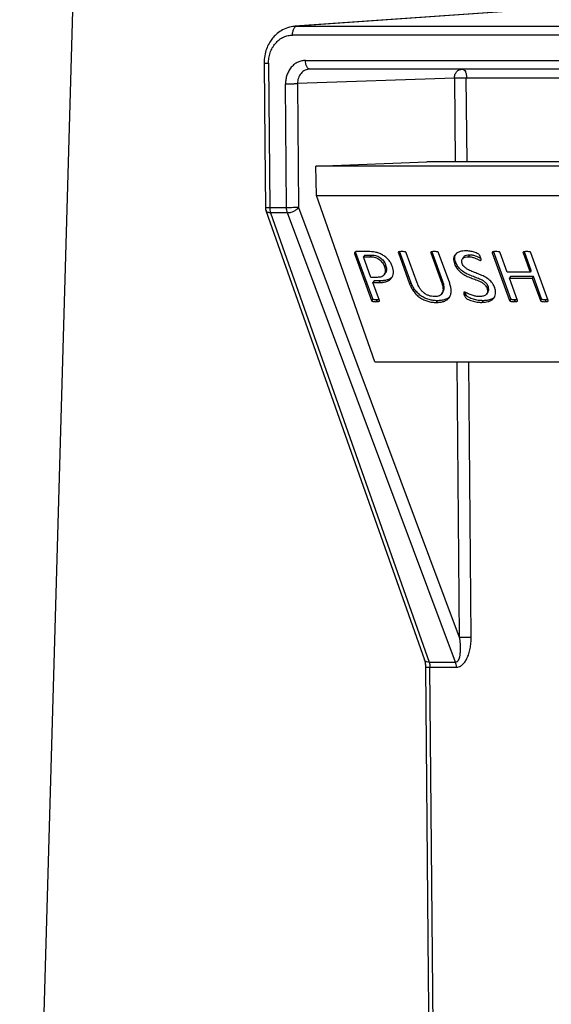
# Model space of a CAD drawing. Header units: millimetres. Extents: x 224 to 956, y 38 to 794.
# Tile 80 of 131: x 526 to 544, y 376 to 410. Entities that reach past the tile are written whole.
import ezdxf

# ---------------------------------------------------------------- set-up
doc = ezdxf.new("R2010")
doc.units = ezdxf.units.MM

msp = doc.modelspace()

# ---------------------------------------------------------------- linework, layer by layer
at = {"color": 7, "linetype": 'Continuous', "lineweight": 25}
for p, q in [((544.656, 410.434), (534.926, 409.753)), ((544.74, 410.437), (534.992, 409.756)), ((534.926, 409.749), (534.852, 409.741)), ((534.992, 409.756), (558.548, 409.756)), ((558.403, 409.451), (534.847, 409.451)), ((535.287, 408.586), (557.977, 408.586)), ((534.024, 408.491), (534.067, 403.562)), ((558.127, 408.291), (535.437, 408.291)), ((540.375, 407.978), (535.013, 407.796)), ((534.643, 403.562), (534.606, 407.791)), ((535.013, 407.796), (535.05, 403.567)), ((535.643, 404.976), (539.437, 405.126)), ((557.689, 404.976), (535.643, 404.976)), ((535.66, 403.977), (535.643, 404.976)), ((547.447, 405.126), (539.437, 405.126)), ((535.66, 403.977), (557.69, 403.977)), ((537.653, 398.303), (535.66, 403.977)), ((534.643, 403.562), (534.067, 403.562)), ((535.05, 403.567), (540.541, 388.905)), ((533.934, 403.467), (539.35, 388.128)), ((534.096, 403.391), (539.512, 388.051)), ((534.672, 403.391), (534.096, 403.391)), ((540.417, 388.051), (534.672, 403.391)), ((537.012, 402.026), (536.971, 401.967)), ((536.971, 401.967), (537.543, 400.396)), ((537.012, 402.026), (537.004, 402.059)), ((537.584, 400.455), (537.012, 402.026)), ((537.427, 402.065), (537.032, 402.065)), ((537.31, 401.947), (537.269, 401.889)), ((537.526, 401.184), (537.269, 401.889)), ((537.269, 401.889), (537.482, 401.889)), ((537.31, 401.947), (537.523, 401.947)), ((537.523, 401.947), (537.482, 401.889)), ((538.482, 402.053), (538.461, 402.023)), ((538.461, 402.023), (538.845, 400.965)), ((538.886, 401.024), (538.501, 402.081)), ((539.103, 400.999), (538.73, 402.023)), ((539.587, 402.053), (539.566, 402.023)), ((539.566, 402.023), (539.943, 400.987)), ((539.983, 401.046), (539.606, 402.081)), ((540.214, 400.983), (539.835, 402.023)), ((540.687, 401.872), (540.647, 401.814)), ((540.887, 401.947), (540.846, 401.889)), ((541.69, 402.053), (541.668, 402.023)), ((541.668, 402.023), (542.261, 400.396)), ((542.301, 400.455), (541.709, 402.081)), ((542.179, 401.36), (541.938, 402.024)), ((542.74, 402.054), (542.719, 402.024)), ((542.719, 402.024), (542.961, 401.36)), ((543.001, 401.419), (542.768, 402.06)), ((543.582, 400.396), (542.989, 402.023)), ((538.027, 401.607), (537.986, 401.548)), ((541.281, 401.782), (541.268, 401.763)), ((537.981, 401.278), (538.021, 401.337)), ((542.961, 401.36), (542.179, 401.36)), ((542.293, 401.218), (542.253, 401.159)), ((543.075, 401.218), (542.293, 401.218)), ((543.001, 401.419), (542.961, 401.36)), ((543.075, 401.218), (543.034, 401.159)), ((543.352, 400.455), (543.075, 401.218)), ((537.734, 401.184), (537.526, 401.184)), ((537.63, 401.067), (537.59, 401.008)), ((537.813, 400.396), (537.59, 401.008)), ((537.59, 401.008), (537.793, 401.008)), ((537.834, 401.067), (537.63, 401.067)), ((537.834, 401.067), (537.793, 401.008)), ((538.886, 401.024), (538.845, 400.965)), ((539.983, 401.046), (539.943, 400.987)), ((541.531, 400.867), (541.49, 400.809)), ((542.53, 400.396), (542.253, 401.159)), ((542.253, 401.159), (543.034, 401.159)), ((543.034, 401.159), (543.312, 400.396)), ((539.948, 400.631), (539.988, 400.689)), ((540.753, 400.633), (540.713, 400.575)), ((540.753, 400.633), (540.742, 400.675)), ((541.483, 400.623), (541.524, 400.682)), ((537.584, 400.455), (537.543, 400.396)), ((537.734, 400.413), (537.693, 400.354)), ((537.805, 400.417), (537.734, 400.413)), ((539.79, 400.387), (539.75, 400.329)), ((541.349, 400.387), (541.309, 400.329)), ((542.301, 400.455), (542.261, 400.396)), ((542.451, 400.413), (542.411, 400.354)), ((542.523, 400.417), (542.451, 400.413)), ((543.352, 400.455), (543.312, 400.396)), ((543.504, 400.413), (543.463, 400.354)), ((543.574, 400.417), (543.504, 400.413)), ((537.653, 398.303), (559.829, 398.303)), ((539.512, 388.051), (540.417, 388.051)), ((539.683, 371.336), (539.539, 387.88)), ((539.539, 387.88), (540.445, 387.88))]:
    msp.add_line(p, q, dxfattribs=at)
at = {"color": 8, "linetype": 'Continuous', "lineweight": 25}
for p, q in [((534.992, 409.756), (534.926, 409.749)), ((540.375, 407.978), (540.4, 405.126)), ((540.807, 405.126), (540.782, 407.983)), ((540.793, 407.997), (558.485, 407.997)), ((540.459, 398.303), (540.541, 388.905)), ((540.949, 388.91), (540.867, 398.303))]:
    msp.add_line(p, q, dxfattribs=at)
at = {"color": 7, "linetype": 'Continuous', "lineweight": 25, "flags": 128}
for points in [[(527.65, 421.426), (526.46, 380.042), (525.525, 347.526)], [(533.874, 408.494), (533.898, 405.734), (533.917, 403.565)], [(540.419, 401.701), (540.399, 401.671), (540.378, 401.642)], [(539.389, 387.883), (539.47, 378.618), (539.533, 371.339)]]:
    msp.add_lwpolyline(points, dxfattribs=at)
at = {"color": 7, "linetype": 'Continuous', "lineweight": 25}
for points, knots in [([(534.865, 409.747), (534.78, 409.73), (534.618, 409.697), (534.412, 409.582), (534.255, 409.453), (534.134, 409.315), (534.034, 409.161), (533.948, 408.972), (533.885, 408.745), (533.878, 408.579), (533.874, 408.494)], [0, 0, 0, 0, 0.153523, 0.292039, 0.410837, 0.508006, 0.60869, 0.72667, 0.858687, 1, 1, 1, 1]), ([(534.847, 409.451), (534.849, 409.488), (534.851, 409.546), (534.869, 409.615), (534.887, 409.664), (534.91, 409.703), (534.944, 409.742), (534.973, 409.751), (534.992, 409.756)], [0, 0, 0, 0, 0.239694, 0.368514, 0.499999, 0.631477, 0.760299, 1, 1, 1, 1]), ([(534.024, 408.491), (534.026, 408.55), (534.031, 408.67), (534.076, 408.849), (534.151, 409.021), (534.258, 409.174), (534.389, 409.299), (534.537, 409.388), (534.692, 409.441), (534.796, 409.448), (534.847, 409.451)], [0, 0, 0, 0, 0.116516, 0.240013, 0.368641, 0.5, 0.631357, 0.759987, 0.883485, 1, 1, 1, 1]), ([(535.287, 408.586), (535.245, 408.583), (535.159, 408.578), (535.031, 408.534), (534.908, 408.461), (534.799, 408.357), (534.711, 408.23), (534.649, 408.088), (534.612, 407.94), (534.608, 407.84), (534.606, 407.791)], [0, 0, 0, 0, 0.116517, 0.240011, 0.36864, 0.499998, 0.631358, 0.759991, 0.883486, 1, 1, 1, 1]), ([(535.437, 408.291), (535.419, 408.295), (535.39, 408.301), (535.355, 408.338), (535.332, 408.376), (535.312, 408.423), (535.293, 408.491), (535.29, 408.549), (535.287, 408.586)], [0, 0, 0, 0, 0.239693, 0.368515, 0.499994, 0.631481, 0.760306, 1, 1, 1, 1]), ([(535.437, 408.291), (535.381, 408.284), (535.269, 408.269), (535.128, 408.155), (535.031, 407.991), (535.019, 407.861), (535.013, 407.796)], [0, 0, 0, 0, 0.249998, 0.5, 0.749998, 1, 1, 1, 1]), ([(540.375, 407.978), (540.379, 408.019), (540.386, 408.101), (540.448, 408.205), (540.537, 408.277), (540.608, 408.287), (540.643, 408.291)], [0, 0, 0, 0, 0.249996, 0.499995, 0.750004, 1, 1, 1, 1]), ([(540.643, 408.291), (540.663, 408.287), (540.702, 408.278), (540.751, 408.21), (540.786, 408.113), (540.791, 408.035), (540.793, 407.997)], [0, 0, 0, 0, 0.249996, 0.5, 0.749994, 1, 1, 1, 1]), ([(540.782, 407.983), (540.746, 407.983), (540.674, 407.983), (540.555, 407.982), (540.446, 407.98), (540.399, 407.979), (540.375, 407.978)], [0, 0, 0, 0, 0.249997, 0.5, 0.749998, 1, 1, 1, 1]), ([(540.782, 407.983), (540.782, 407.985), (540.782, 407.988), (540.784, 407.991), (540.785, 407.993), (540.787, 407.994), (540.79, 407.996), (540.792, 407.996), (540.793, 407.997)], [0, 0, 0, 0, 0.239379, 0.368338, 0.49997, 0.631658, 0.760529, 1, 1, 1, 1]), ([(534.606, 407.791), (534.64, 407.791), (534.693, 407.792), (534.771, 407.792), (534.832, 407.793), (534.889, 407.794), (534.956, 407.795), (534.991, 407.796), (535.013, 407.796)], [0, 0, 0, 0, 0.239697, 0.368517, 0.500006, 0.631492, 0.760308, 1, 1, 1, 1]), ([(533.917, 403.567), (533.917, 403.566), (533.917, 403.561), (533.918, 403.547), (533.92, 403.52), (533.926, 403.492), (533.933, 403.474), (533.935, 403.468)], [0, 0, 0, 0, 0.030106, 0.157132, 0.417892, 0.808058, 1, 1, 1, 1]), ([(534.067, 403.562), (534.069, 403.531), (534.072, 403.47), (534.088, 403.417), (534.096, 403.391)], [0, 0, 0, 0, 0.499998, 1, 1, 1, 1]), ([(535.05, 403.567), (535.026, 403.567), (534.979, 403.565), (534.87, 403.563), (534.751, 403.562), (534.679, 403.562), (534.643, 403.562)], [0, 0, 0, 0, 0.2499965, 0.4999996, 0.7499945, 1, 1, 1, 1]), ([(534.672, 403.391), (534.664, 403.417), (534.647, 403.47), (534.644, 403.531), (534.643, 403.562)], [0, 0, 0, 0, 0.500002, 1, 1, 1, 1]), ([(534.672, 403.391), (534.695, 403.392), (534.738, 403.395), (534.812, 403.412), (534.898, 403.444), (534.99, 403.499), (535.03, 403.544), (535.05, 403.567)], [0, 0, 0, 0, 0.167601, 0.307068, 0.500847, 0.750429, 1, 1, 1, 1]), ([(537.032, 402.065), (537.02, 402.063), (536.994, 402.061), (536.971, 402.043), (536.962, 402.022), (536.961, 401.999), (536.967, 401.98), (536.971, 401.967)], [0, 0, 0, 0, 0.24956, 0.499281, 0.624333, 0.75002, 1, 1, 1, 1]), ([(538.25, 401.565), (538.234, 401.602), (538.204, 401.676), (538.129, 401.782), (538.033, 401.878), (537.918, 401.955), (537.795, 402.011), (537.627, 402.057), (537.507, 402.062), (537.427, 402.065)], [0, 0, 0, 0, 0.125078, 0.2501, 0.37501, 0.499934, 0.62499, 0.750001, 1, 1, 1, 1]), ([(537.482, 401.889), (537.534, 401.887), (537.61, 401.885), (537.717, 401.849), (537.795, 401.808), (537.861, 401.751), (537.936, 401.666), (537.966, 401.595), (537.986, 401.548)], [0, 0, 0, 0, 0.250148, 0.37516, 0.500151, 0.625236, 0.750369, 1, 1, 1, 1]), ([(537.523, 401.947), (537.574, 401.946), (537.651, 401.944), (537.758, 401.908), (537.835, 401.867), (537.901, 401.81), (537.976, 401.725), (538.007, 401.654), (538.027, 401.607)], [0, 0, 0, 0, 0.250152, 0.37516, 0.50015, 0.625235, 0.750368, 1, 1, 1, 1]), ([(538.581, 402.065), (538.555, 402.064), (538.517, 402.062), (538.478, 402.055), (538.464, 402.047), (538.459, 402.04), (538.458, 402.032), (538.46, 402.026), (538.461, 402.023)], [0, 0, 0, 0, 0.499786, 0.749656, 0.812307, 0.874852, 0.937429, 1, 1, 1, 1]), ([(538.73, 402.023), (538.729, 402.026), (538.726, 402.032), (538.719, 402.04), (538.71, 402.047), (538.69, 402.055), (538.645, 402.062), (538.607, 402.064), (538.581, 402.065)], [0, 0, 0, 0, 0.062582, 0.125102, 0.187777, 0.250241, 0.500113, 1, 1, 1, 1]), ([(539.686, 402.065), (539.661, 402.064), (539.622, 402.062), (539.583, 402.055), (539.569, 402.047), (539.564, 402.04), (539.563, 402.032), (539.565, 402.026), (539.566, 402.023)], [0, 0, 0, 0, 0.4998094, 0.74965, 0.8123019, 0.8748469, 0.9374248, 1, 1, 1, 1]), ([(539.835, 402.023), (539.834, 402.026), (539.831, 402.032), (539.824, 402.04), (539.815, 402.046), (539.794, 402.055), (539.75, 402.062), (539.712, 402.064), (539.686, 402.065)], [0, 0, 0, 0, 0.062658, 0.125066, 0.187898, 0.250351, 0.500169, 1, 1, 1, 1]), ([(540.767, 402.09), (540.7, 402.085), (540.599, 402.079), (540.486, 402.033), (540.417, 401.982), (540.368, 401.914), (540.346, 401.831), (540.348, 401.738), (540.368, 401.674), (540.378, 401.642)], [0, 0, 0, 0, 0.249746, 0.374877, 0.499936, 0.624919, 0.749922, 0.874923, 1, 1, 1, 1]), ([(540.419, 401.701), (540.409, 401.733), (540.389, 401.797), (540.385, 401.889), (540.403, 401.942), (540.412, 401.969)], [0, 0, 0, 0, 0.335834, 0.671462, 1, 1, 1, 1]), ([(540.64, 401.663), (540.632, 401.696), (540.62, 401.746), (540.637, 401.802), (540.672, 401.848), (540.742, 401.883), (540.812, 401.887), (540.846, 401.889)], [0, 0, 0, 0, 0.249407, 0.374773, 0.500073, 0.749829, 1, 1, 1, 1]), ([(540.887, 401.947), (540.852, 401.945), (540.783, 401.941), (540.715, 401.911), (540.694, 401.879), (540.689, 401.871)], [0, 0, 0, 0, 0.429246, 0.857799, 1, 1, 1, 1]), ([(541.267, 401.865), (541.26, 401.886), (541.248, 401.918), (541.222, 401.96), (541.178, 401.991), (541.12, 402.017), (541.025, 402.051), (540.905, 402.082), (540.813, 402.087), (540.767, 402.09)], [0, 0, 0, 0, 0.125072, 0.187397, 0.249756, 0.37469, 0.499831, 0.749943, 1, 1, 1, 1]), ([(540.846, 401.889), (540.881, 401.887), (540.95, 401.884), (541.058, 401.851), (541.146, 401.815), (541.206, 401.785), (541.241, 401.768), (541.259, 401.765), (541.268, 401.763)], [0, 0, 0, 0, 0.249882, 0.499914, 0.750078, 0.875231, 0.937779, 1, 1, 1, 1]), ([(541.278, 401.83), (541.218, 401.858), (541.124, 401.903), (540.99, 401.942), (540.921, 401.946), (540.887, 401.947)], [0, 0, 0, 0, 0.4611634, 0.7306608, 1, 1, 1, 1]), ([(541.268, 401.763), (541.271, 401.763), (541.276, 401.763), (541.281, 401.767), (541.285, 401.772), (541.289, 401.785), (541.284, 401.817), (541.274, 401.846), (541.267, 401.865)], [0, 0, 0, 0, 0.062853, 0.124868, 0.18807, 0.250316, 0.500151, 1, 1, 1, 1]), ([(541.788, 402.065), (541.763, 402.064), (541.725, 402.062), (541.686, 402.055), (541.671, 402.047), (541.667, 402.04), (541.666, 402.032), (541.668, 402.026), (541.668, 402.023)], [0, 0, 0, 0, 0.499827, 0.749622, 0.812297, 0.874845, 0.937427, 1, 1, 1, 1]), ([(541.938, 402.024), (541.936, 402.027), (541.933, 402.033), (541.926, 402.041), (541.917, 402.048), (541.896, 402.056), (541.852, 402.063), (541.814, 402.064), (541.788, 402.065)], [0, 0, 0, 0, 0.062584, 0.12507, 0.18777, 0.250111, 0.500154, 1, 1, 1, 1]), ([(542.84, 402.065), (542.815, 402.064), (542.776, 402.063), (542.738, 402.056), (542.723, 402.047), (542.718, 402.041), (542.717, 402.033), (542.719, 402.027), (542.719, 402.024)], [0, 0, 0, 0, 0.4998056, 0.7497284, 0.8122775, 0.8748991, 0.9374368, 1, 1, 1, 1]), ([(542.989, 402.023), (542.988, 402.026), (542.985, 402.032), (542.978, 402.04), (542.969, 402.047), (542.949, 402.055), (542.905, 402.062), (542.866, 402.064), (542.84, 402.065)], [0, 0, 0, 0, 0.06257, 0.125151, 0.187744, 0.250333, 0.500182, 1, 1, 1, 1]), ([(537.986, 401.548), (538, 401.499), (538.021, 401.426), (538.011, 401.337), (537.986, 401.278), (537.941, 401.233), (537.862, 401.19), (537.785, 401.187), (537.734, 401.184)], [0, 0, 0, 0, 0.2497393, 0.3749301, 0.5000463, 0.6251295, 0.7502957, 1, 1, 1, 1]), ([(537.793, 401.008), (537.835, 401.009), (537.918, 401.011), (538.035, 401.033), (538.137, 401.076), (538.22, 401.141), (538.272, 401.229), (538.294, 401.333), (538.287, 401.448), (538.262, 401.526), (538.25, 401.565)], [0, 0, 0, 0, 0.125103, 0.25018, 0.375181, 0.500113, 0.625021, 0.749943, 0.874929, 1, 1, 1, 1]), ([(538.027, 401.607), (538.041, 401.558), (538.062, 401.485), (538.05, 401.397), (538.037, 401.354), (538.022, 401.338), (538.021, 401.337)], [0, 0, 0, 0, 0.493983, 0.74162, 0.989105, 1, 1, 1, 1]), ([(540.378, 401.642), (540.4, 401.591), (540.444, 401.491), (540.575, 401.357), (540.732, 401.255), (540.9, 401.182), (541.069, 401.119), (541.21, 401.065), (541.319, 401.007), (541.395, 400.952), (541.458, 400.884), (541.48, 400.834), (541.49, 400.809)], [0, 0, 0, 0, 0.124779, 0.249492, 0.374412, 0.49959, 0.624827, 0.750019, 0.812639, 0.875151, 0.937539, 1, 1, 1, 1]), ([(541.531, 400.867), (541.52, 400.893), (541.499, 400.943), (541.435, 401.011), (541.36, 401.065), (541.251, 401.124), (541.109, 401.178), (540.941, 401.241), (540.773, 401.314), (540.616, 401.416), (540.484, 401.55), (540.441, 401.65), (540.419, 401.701)], [0, 0, 0, 0, 0.062463, 0.124851, 0.187363, 0.249985, 0.375173, 0.500412, 0.625591, 0.75051, 0.875224, 1, 1, 1, 1]), ([(541.751, 400.834), (541.729, 400.884), (541.685, 400.984), (541.553, 401.117), (541.396, 401.217), (541.228, 401.288), (541.06, 401.352), (540.92, 401.407), (540.811, 401.465), (540.736, 401.52), (540.673, 401.588), (540.651, 401.638), (540.64, 401.663)], [0, 0, 0, 0, 0.124769, 0.249435, 0.374337, 0.499565, 0.624824, 0.750014, 0.812621, 0.875158, 0.937554, 1, 1, 1, 1]), ([(538.246, 401.196), (538.223, 401.176), (538.175, 401.132), (538.075, 401.092), (537.959, 401.07), (537.875, 401.068), (537.834, 401.067)], [0, 0, 0, 0, 0.227485, 0.484876, 0.742401, 1, 1, 1, 1]), ([(538.845, 400.965), (538.862, 400.923), (538.896, 400.839), (538.971, 400.714), (539.068, 400.597), (539.188, 400.494), (539.325, 400.416), (539.468, 400.363), (539.612, 400.333), (539.704, 400.33), (539.75, 400.329)], [0, 0, 0, 0, 0.125082, 0.250124, 0.375118, 0.50002, 0.624914, 0.749866, 0.87491, 1, 1, 1, 1]), ([(539.79, 400.387), (539.745, 400.389), (539.653, 400.392), (539.509, 400.422), (539.365, 400.475), (539.228, 400.553), (539.109, 400.656), (539.012, 400.773), (538.937, 400.897), (538.903, 400.982), (538.886, 401.024)], [0, 0, 0, 0, 0.12509, 0.250131, 0.375086, 0.49998, 0.624882, 0.749876, 0.874918, 1, 1, 1, 1]), ([(539.692, 400.53), (539.661, 400.531), (539.598, 400.534), (539.499, 400.559), (539.402, 400.603), (539.314, 400.667), (539.241, 400.743), (539.163, 400.854), (539.127, 400.941), (539.103, 400.999)], [0, 0, 0, 0, 0.125107, 0.250098, 0.37501, 0.499951, 0.624974, 0.750082, 1, 1, 1, 1]), ([(539.943, 400.987), (539.961, 400.93), (539.988, 400.844), (539.988, 400.736), (539.97, 400.661), (539.928, 400.599), (539.863, 400.556), (539.783, 400.533), (539.722, 400.531), (539.692, 400.53)], [0, 0, 0, 0, 0.249861, 0.374967, 0.499992, 0.624924, 0.749854, 0.874869, 1, 1, 1, 1]), ([(539.75, 400.329), (539.796, 400.33), (539.889, 400.333), (540.017, 400.362), (540.127, 400.416), (540.209, 400.497), (540.257, 400.602), (540.271, 400.723), (540.257, 400.851), (540.228, 400.939), (540.214, 400.983)], [0, 0, 0, 0, 0.125091, 0.25014, 0.375113, 0.500003, 0.624907, 0.74989, 0.874918, 1, 1, 1, 1]), ([(539.985, 400.691), (539.993, 400.701), (540.016, 400.731), (540.028, 400.795), (540.029, 400.903), (540.001, 400.989), (539.983, 401.046)], [0, 0, 0, 0, 0.111251, 0.333485, 0.555874, 1, 1, 1, 1]), ([(541.522, 400.683), (541.526, 400.688), (541.541, 400.706), (541.556, 400.766), (541.541, 400.827), (541.531, 400.867)], [0, 0, 0, 0, 0.1014013, 0.4019064, 1, 1, 1, 1]), ([(540.219, 400.535), (540.202, 400.516), (540.158, 400.467), (540.056, 400.421), (539.93, 400.392), (539.837, 400.389), (539.79, 400.387)], [0, 0, 0, 0, 0.188568, 0.458906, 0.729407, 1, 1, 1, 1]), ([(540.719, 400.681), (540.716, 400.681), (540.711, 400.68), (540.704, 400.678), (540.698, 400.673), (540.694, 400.665), (540.693, 400.653), (540.697, 400.622), (540.706, 400.596), (540.713, 400.575)], [0, 0, 0, 0, 0.062613, 0.125137, 0.18777, 0.250454, 0.375167, 0.500498, 1, 1, 1, 1]), ([(540.713, 400.575), (540.722, 400.55), (540.737, 400.513), (540.777, 400.467), (540.856, 400.421), (540.981, 400.375), (541.149, 400.335), (541.256, 400.331), (541.309, 400.329)], [0, 0, 0, 0, 0.124951, 0.187354, 0.249755, 0.49951, 0.749758, 1, 1, 1, 1]), ([(541.239, 400.53), (541.197, 400.531), (541.112, 400.534), (540.979, 400.572), (540.869, 400.614), (540.795, 400.651), (540.752, 400.674), (540.73, 400.678), (540.719, 400.681)], [0, 0, 0, 0, 0.250026, 0.500022, 0.750174, 0.875314, 0.937859, 1, 1, 1, 1]), ([(541.349, 400.387), (541.296, 400.39), (541.189, 400.394), (541.022, 400.434), (540.897, 400.48), (540.817, 400.526), (540.777, 400.572), (540.763, 400.609), (540.753, 400.633)], [0, 0, 0, 0, 0.2502373, 0.5004903, 0.7502471, 0.8126453, 0.8750445, 1, 1, 1, 1]), ([(541.49, 400.809), (541.501, 400.768), (541.517, 400.706), (541.495, 400.637), (541.452, 400.581), (541.366, 400.538), (541.281, 400.532), (541.239, 400.53)], [0, 0, 0, 0, 0.249318, 0.374586, 0.499867, 0.749593, 1, 1, 1, 1]), ([(541.309, 400.329), (541.385, 400.333), (541.499, 400.34), (541.626, 400.393), (541.705, 400.45), (541.759, 400.527), (541.786, 400.621), (541.785, 400.725), (541.762, 400.797), (541.751, 400.834)], [0, 0, 0, 0, 0.249708, 0.374785, 0.499843, 0.624856, 0.749867, 0.874901, 1, 1, 1, 1]), ([(541.756, 400.532), (541.751, 400.525), (541.729, 400.492), (541.665, 400.452), (541.571, 400.413), (541.464, 400.391), (541.388, 400.389), (541.349, 400.387)], [0, 0, 0, 0, 0.062324, 0.296641, 0.530999, 0.765476, 1, 1, 1, 1]), ([(537.543, 400.396), (537.545, 400.393), (537.548, 400.387), (537.554, 400.378), (537.564, 400.372), (537.584, 400.363), (537.629, 400.356), (537.667, 400.355), (537.693, 400.354)], [0, 0, 0, 0, 0.062576, 0.125215, 0.187688, 0.250519, 0.50026, 1, 1, 1, 1]), ([(537.734, 400.413), (537.708, 400.413), (537.669, 400.415), (537.624, 400.422), (537.604, 400.431), (537.595, 400.437), (537.588, 400.446), (537.585, 400.452), (537.584, 400.455)], [0, 0, 0, 0, 0.499735, 0.749466, 0.81232, 0.874794, 0.937415, 1, 1, 1, 1]), ([(537.693, 400.354), (537.719, 400.355), (537.756, 400.356), (537.796, 400.363), (537.809, 400.372), (537.814, 400.379), (537.815, 400.387), (537.814, 400.393), (537.813, 400.396)], [0, 0, 0, 0, 0.499762, 0.749612, 0.812105, 0.874912, 0.937326, 1, 1, 1, 1]), ([(542.261, 400.396), (542.262, 400.393), (542.265, 400.387), (542.272, 400.378), (542.281, 400.372), (542.302, 400.363), (542.346, 400.356), (542.385, 400.355), (542.411, 400.354)], [0, 0, 0, 0, 0.062593, 0.12521, 0.18768, 0.250529, 0.500255, 1, 1, 1, 1]), ([(542.451, 400.413), (542.425, 400.414), (542.386, 400.415), (542.342, 400.422), (542.322, 400.431), (542.312, 400.437), (542.305, 400.446), (542.303, 400.452), (542.301, 400.455)], [0, 0, 0, 0, 0.499732, 0.74946, 0.812322, 0.874775, 0.937406, 1, 1, 1, 1]), ([(542.411, 400.354), (542.436, 400.354), (542.474, 400.356), (542.513, 400.363), (542.527, 400.372), (542.532, 400.379), (542.533, 400.387), (542.531, 400.393), (542.53, 400.396)], [0, 0, 0, 0, 0.49976, 0.749725, 0.812274, 0.874877, 0.937429, 1, 1, 1, 1]), ([(543.312, 400.396), (543.313, 400.393), (543.316, 400.387), (543.323, 400.379), (543.333, 400.372), (543.353, 400.363), (543.398, 400.356), (543.437, 400.354), (543.463, 400.354)], [0, 0, 0, 0, 0.062568, 0.125182, 0.187682, 0.250465, 0.50027, 1, 1, 1, 1]), ([(543.504, 400.413), (543.477, 400.413), (543.438, 400.414), (543.393, 400.422), (543.373, 400.431), (543.364, 400.437), (543.357, 400.446), (543.354, 400.452), (543.352, 400.455)], [0, 0, 0, 0, 0.499742, 0.749535, 0.812326, 0.874828, 0.93743, 1, 1, 1, 1]), ([(543.463, 400.354), (543.488, 400.355), (543.526, 400.356), (543.565, 400.363), (543.579, 400.372), (543.583, 400.378), (543.584, 400.387), (543.582, 400.393), (543.582, 400.396)], [0, 0, 0, 0, 0.499704, 0.749508, 0.81231, 0.8748, 0.937414, 1, 1, 1, 1]), ([(540.541, 388.905), (540.551, 388.831), (540.57, 388.687), (540.577, 388.484), (540.566, 388.32), (540.542, 388.199), (540.511, 388.119), (540.476, 388.072), (540.442, 388.054), (540.425, 388.052), (540.417, 388.051)], [0, 0, 0, 0, 0.234473, 0.453894, 0.645872, 0.765988, 0.863269, 0.93865, 0.970329, 1, 1, 1, 1]), ([(540.445, 387.88), (540.479, 387.884), (540.55, 387.892), (540.648, 387.957), (540.735, 388.054), (540.811, 388.183), (540.872, 388.34), (540.917, 388.517), (540.945, 388.71), (540.947, 388.843), (540.949, 388.91)], [0, 0, 0, 0, 0.090704, 0.187597, 0.29529, 0.415696, 0.548694, 0.692419, 0.844044, 1, 1, 1, 1]), ([(540.541, 388.905), (540.565, 388.906), (540.613, 388.907), (540.722, 388.909), (540.841, 388.91), (540.913, 388.91), (540.949, 388.91)], [0, 0, 0, 0, 0.2500017, 0.5000006, 0.7499953, 1, 1, 1, 1]), ([(539.35, 388.128), (539.359, 388.098), (539.381, 388.027), (539.386, 387.935), (539.389, 387.883)], [0, 0, 0, 0, 0.43213, 1, 1, 1, 1]), ([(539.512, 388.051), (539.519, 388.025), (539.534, 387.972), (539.537, 387.911), (539.539, 387.88)], [0, 0, 0, 0, 0.500023, 1, 1, 1, 1]), ([(540.445, 387.88), (540.444, 387.911), (540.441, 387.972), (540.425, 388.025), (540.417, 388.051)], [0, 0, 0, 0, 0.5, 1, 1, 1, 1])]:
    msp.add_open_spline(points, degree=3, knots=knots, dxfattribs=at)
at = {"color": 8, "linetype": 'Continuous', "lineweight": 25}
for points, knots in [([(533.876, 408.494), (533.875, 408.494), (533.874, 408.493), (533.884, 408.493), (533.905, 408.492), (533.947, 408.491), (533.994, 408.491), (534.024, 408.491)], [0, 0, 0, 0, 0.081747, 0.272947, 0.464133, 0.651454, 1, 1, 1, 1]), ([(534.067, 403.562), (534.036, 403.562), (533.974, 403.562), (533.923, 403.563), (533.922, 403.564), (533.922, 403.565)], [0, 0, 0, 0, 0.370711, 0.741433, 1, 1, 1, 1]), ([(533.94, 403.469), (533.941, 403.46), (533.946, 403.436), (533.983, 403.413), (534.034, 403.395), (534.074, 403.392), (534.096, 403.391)], [0, 0, 0, 0, 0.185157, 0.500409, 0.72732, 1, 1, 1, 1]), ([(539.512, 388.051), (539.481, 388.054), (539.433, 388.058), (539.388, 388.08), (539.362, 388.102), (539.354, 388.12), (539.351, 388.128)], [0, 0, 0, 0, 0.390112, 0.599821, 0.813905, 1, 1, 1, 1]), ([(539.39, 387.883), (539.39, 387.883), (539.388, 387.882), (539.398, 387.881), (539.42, 387.881), (539.462, 387.88), (539.508, 387.88), (539.539, 387.88)], [0, 0, 0, 0, 0.073113, 0.266101, 0.459099, 0.648181, 1, 1, 1, 1])]:
    msp.add_open_spline(points, degree=3, knots=knots, dxfattribs=at)

doc.saveas('drawing.dxf')
